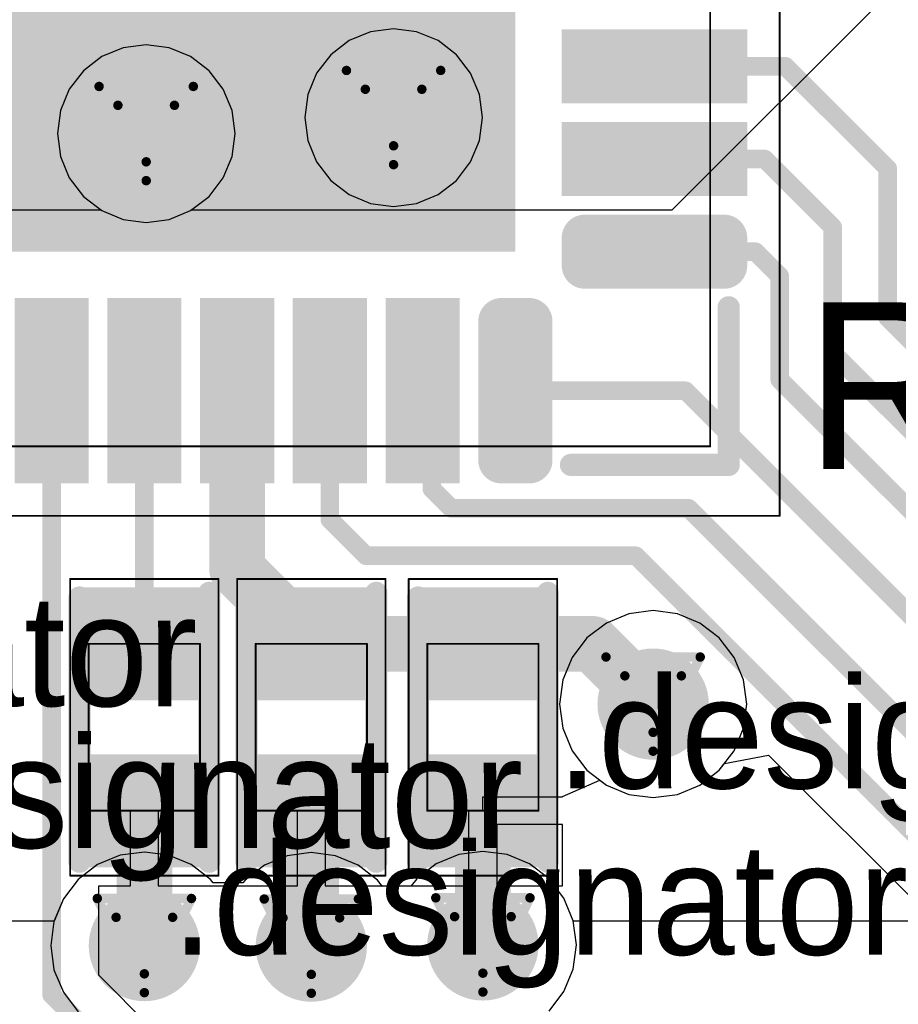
# Model space of a CAD drawing. Header units: millimetres. Extents: x 138 to 555, y 26 to 334.
# Tile 161 of 256: x 192.97 to 197.71, y 157 to 162.31. Entities that reach past the tile are written whole.
import ezdxf

# ---------------------------------------------------------------- set-up
doc = ezdxf.new("R2010")
doc.units = ezdxf.units.MM
for name, color, linetype in [('BottomLayer', 5, 'Continuous'), ('DrillDrawing', 1, 'Continuous'), ('Mechanical20', 56, 'Continuous'), ('Mechanical27', 56, 'Continuous'), ('MidLayer1', 16, 'Continuous'), ('MidLayer2', 76, 'Continuous'), ('MidLayer3', 90, 'Continuous'), ('MidLayer4', 156, 'Continuous'), ('MultiLayer', 9, 'Continuous'), ('TopLayer', 1, 'Continuous'), ('TopOverlay', 2, 'Continuous'), ('TopPaste', 8, 'Continuous'), ('TopSolder', 216, 'Continuous'), ('ViaHoleLayer', 16, 'Continuous')]:
    doc.layers.add(name, color=color, linetype=linetype)

# ---------------------------------------------------------------- blocks, each defined once
blk = doc.blocks.new('C0402_815')
at = {"layer": 'Mechanical20', "const_width": 0.01}
for points in [[(-0.8, 0.4), (0.8, 0.4)], [(-0.8, 0.4), (-0.8, -0.4)], [(0.8, 0.4), (0.8, -0.4)], [(-0.8, -0.4), (0.8, -0.4)]]:
    blk.add_lwpolyline(points, dxfattribs=at)
at = {"layer": 'Mechanical20', "const_width": 0.005}
for points in [[(-0.8025, 0.4, 1), (-0.7975, 0.4, 1)], [(-0.8025, 0.4, 1), (-0.7975, 0.4, 1)], [(0.7975, 0.4, 1), (0.8025, 0.4, 1)], [(0.7975, 0.4, 1), (0.8025, 0.4, 1)], [(-0.8025, -0.4, 1), (-0.7975, -0.4, 1)], [(-0.8025, -0.4, 1), (-0.7975, -0.4, 1)], [(0.7975, -0.4, 1), (0.8025, -0.4, 1)], [(0.7975, -0.4, 1), (0.8025, -0.4, 1)]]:
    blk.add_lwpolyline(points, format="xyb", close=True, dxfattribs=at)
at = {"layer": 'Mechanical27', "const_width": 0.01}
for points in [[(-0.45, 0.3), (0.45, 0.3)], [(-0.45, 0.3), (-0.45, -0.3)], [(0.45, 0.3), (0.45, -0.3)], [(-0.45, -0.3), (0.45, -0.3)]]:
    blk.add_lwpolyline(points, dxfattribs=at)
at = {"layer": 'Mechanical27', "const_width": 0.005}
for points in [[(-0.4525, 0.3, 1), (-0.4475, 0.3, 1)], [(-0.4525, 0.3, 1), (-0.4475, 0.3, 1)], [(0.4475, 0.3, 1), (0.4525, 0.3, 1)], [(0.4475, 0.3, 1), (0.4525, 0.3, 1)], [(-0.4525, -0.3, 1), (-0.4475, -0.3, 1)], [(-0.4525, -0.3, 1), (-0.4475, -0.3, 1)], [(0.4475, -0.3, 1), (0.4525, -0.3, 1)], [(0.4475, -0.3, 1), (0.4525, -0.3, 1)]]:
    blk.add_lwpolyline(points, format="xyb", close=True, dxfattribs=at)
at = {"layer": 'TopLayer'}
for points in [[(-0.195, -0.28), (-0.195, 0.28), (-0.705, -0.28), (-0.705, 0.28)], [(0.705, -0.28), (0.705, 0.28), (0.195, -0.28), (0.195, 0.28)]]:
    blk.add_solid(points, dxfattribs=at)
at = {"layer": 'TopOverlay', "const_width": 0.12}
for points in [[(-0.725, 0.35), (0.7, 0.35)], [(-0.725, -0.35), (0.725, -0.35)]]:
    blk.add_lwpolyline(points, dxfattribs=at)
at = {"layer": 'TopOverlay', "const_width": 0.06}
for points in [[(-0.755, 0.35, 1), (-0.695, 0.35, 1)], [(0.67, 0.35, 1), (0.73, 0.35, 1)], [(-0.755, -0.35, 1), (-0.695, -0.35, 1)], [(0.695, -0.35, 1), (0.755, -0.35, 1)]]:
    blk.add_lwpolyline(points, format="xyb", close=True, dxfattribs=at)
at = {"layer": 'TopPaste'}
for points in [[(-0.195, -0.28), (-0.195, 0.28), (-0.705, -0.28), (-0.705, 0.28)], [(0.705, -0.28), (0.705, 0.28), (0.195, -0.28), (0.195, 0.28)]]:
    blk.add_solid(points, dxfattribs=at)
at = {"layer": 'TopSolder'}
for points in [[(-0.145, -0.33), (-0.145, 0.33), (-0.755, -0.33), (-0.755, 0.33)], [(0.755, -0.33), (0.755, 0.33), (0.145, -0.33), (0.145, 0.33)]]:
    blk.add_solid(points, dxfattribs=at)
blk = doc.blocks.new('C0402_819')
at = {"layer": 'Mechanical20', "const_width": 0.01}
for points in [[(-0.8, 0.4), (0.8, 0.4)], [(-0.8, 0.4), (-0.8, -0.4)], [(0.8, 0.4), (0.8, -0.4)], [(-0.8, -0.4), (0.8, -0.4)]]:
    blk.add_lwpolyline(points, dxfattribs=at)
at = {"layer": 'Mechanical20', "const_width": 0.005}
for points in [[(-0.8025, 0.4, 1), (-0.7975, 0.4, 1)], [(-0.8025, 0.4, 1), (-0.7975, 0.4, 1)], [(0.7975, 0.4, 1), (0.8025, 0.4, 1)], [(0.7975, 0.4, 1), (0.8025, 0.4, 1)], [(-0.8025, -0.4, 1), (-0.7975, -0.4, 1)], [(-0.8025, -0.4, 1), (-0.7975, -0.4, 1)], [(0.7975, -0.4, 1), (0.8025, -0.4, 1)], [(0.7975, -0.4, 1), (0.8025, -0.4, 1)]]:
    blk.add_lwpolyline(points, format="xyb", close=True, dxfattribs=at)
at = {"layer": 'Mechanical27', "const_width": 0.01}
for points in [[(-0.45, 0.3), (0.45, 0.3)], [(-0.45, 0.3), (-0.45, -0.3)], [(0.45, 0.3), (0.45, -0.3)], [(-0.45, -0.3), (0.45, -0.3)]]:
    blk.add_lwpolyline(points, dxfattribs=at)
at = {"layer": 'Mechanical27', "const_width": 0.005}
for points in [[(-0.4525, 0.3, 1), (-0.4475, 0.3, 1)], [(-0.4525, 0.3, 1), (-0.4475, 0.3, 1)], [(0.4475, 0.3, 1), (0.4525, 0.3, 1)], [(0.4475, 0.3, 1), (0.4525, 0.3, 1)], [(-0.4525, -0.3, 1), (-0.4475, -0.3, 1)], [(-0.4525, -0.3, 1), (-0.4475, -0.3, 1)], [(0.4475, -0.3, 1), (0.4525, -0.3, 1)], [(0.4475, -0.3, 1), (0.4525, -0.3, 1)]]:
    blk.add_lwpolyline(points, format="xyb", close=True, dxfattribs=at)
at = {"layer": 'TopLayer'}
for points in [[(-0.195, -0.28), (-0.195, 0.28), (-0.705, -0.28), (-0.705, 0.28)], [(0.705, -0.28), (0.705, 0.28), (0.195, -0.28), (0.195, 0.28)]]:
    blk.add_solid(points, dxfattribs=at)
at = {"layer": 'TopOverlay', "const_width": 0.12}
for points in [[(-0.725, 0.35), (0.7, 0.35)], [(-0.725, -0.35), (0.725, -0.35)]]:
    blk.add_lwpolyline(points, dxfattribs=at)
at = {"layer": 'TopOverlay', "const_width": 0.06}
for points in [[(-0.755, 0.35, 1), (-0.695, 0.35, 1)], [(0.67, 0.35, 1), (0.73, 0.35, 1)], [(-0.755, -0.35, 1), (-0.695, -0.35, 1)], [(0.695, -0.35, 1), (0.755, -0.35, 1)]]:
    blk.add_lwpolyline(points, format="xyb", close=True, dxfattribs=at)
at = {"layer": 'TopPaste'}
for points in [[(-0.195, -0.28), (-0.195, 0.28), (-0.705, -0.28), (-0.705, 0.28)], [(0.705, -0.28), (0.705, 0.28), (0.195, -0.28), (0.195, 0.28)]]:
    blk.add_solid(points, dxfattribs=at)
at = {"layer": 'TopSolder'}
for points in [[(-0.145, -0.33), (-0.145, 0.33), (-0.755, -0.33), (-0.755, 0.33)], [(0.755, -0.33), (0.755, 0.33), (0.145, -0.33), (0.145, 0.33)]]:
    blk.add_solid(points, dxfattribs=at)
blk = doc.blocks.new('C0402_821')
at = {"layer": 'Mechanical20', "const_width": 0.01}
for points in [[(-0.8, 0.4), (0.8, 0.4)], [(-0.8, 0.4), (-0.8, -0.4)], [(0.8, 0.4), (0.8, -0.4)], [(-0.8, -0.4), (0.8, -0.4)]]:
    blk.add_lwpolyline(points, dxfattribs=at)
at = {"layer": 'Mechanical20', "const_width": 0.005}
for points in [[(-0.8025, 0.4, 1), (-0.7975, 0.4, 1)], [(-0.8025, 0.4, 1), (-0.7975, 0.4, 1)], [(0.7975, 0.4, 1), (0.8025, 0.4, 1)], [(0.7975, 0.4, 1), (0.8025, 0.4, 1)], [(-0.8025, -0.4, 1), (-0.7975, -0.4, 1)], [(-0.8025, -0.4, 1), (-0.7975, -0.4, 1)], [(0.7975, -0.4, 1), (0.8025, -0.4, 1)], [(0.7975, -0.4, 1), (0.8025, -0.4, 1)]]:
    blk.add_lwpolyline(points, format="xyb", close=True, dxfattribs=at)
at = {"layer": 'Mechanical27', "const_width": 0.01}
for points in [[(-0.45, 0.3), (0.45, 0.3)], [(-0.45, 0.3), (-0.45, -0.3)], [(0.45, 0.3), (0.45, -0.3)], [(-0.45, -0.3), (0.45, -0.3)]]:
    blk.add_lwpolyline(points, dxfattribs=at)
at = {"layer": 'Mechanical27', "const_width": 0.005}
for points in [[(-0.4525, 0.3, 1), (-0.4475, 0.3, 1)], [(-0.4525, 0.3, 1), (-0.4475, 0.3, 1)], [(0.4475, 0.3, 1), (0.4525, 0.3, 1)], [(0.4475, 0.3, 1), (0.4525, 0.3, 1)], [(-0.4525, -0.3, 1), (-0.4475, -0.3, 1)], [(-0.4525, -0.3, 1), (-0.4475, -0.3, 1)], [(0.4475, -0.3, 1), (0.4525, -0.3, 1)], [(0.4475, -0.3, 1), (0.4525, -0.3, 1)]]:
    blk.add_lwpolyline(points, format="xyb", close=True, dxfattribs=at)
at = {"layer": 'TopLayer'}
for points in [[(-0.195, -0.28), (-0.195, 0.28), (-0.705, -0.28), (-0.705, 0.28)], [(0.705, -0.28), (0.705, 0.28), (0.195, -0.28), (0.195, 0.28)]]:
    blk.add_solid(points, dxfattribs=at)
at = {"layer": 'TopOverlay', "const_width": 0.12}
for points in [[(-0.725, 0.35), (0.7, 0.35)], [(-0.725, -0.35), (0.725, -0.35)]]:
    blk.add_lwpolyline(points, dxfattribs=at)
at = {"layer": 'TopOverlay', "const_width": 0.06}
for points in [[(-0.755, 0.35, 1), (-0.695, 0.35, 1)], [(0.67, 0.35, 1), (0.73, 0.35, 1)], [(-0.755, -0.35, 1), (-0.695, -0.35, 1)], [(0.695, -0.35, 1), (0.755, -0.35, 1)]]:
    blk.add_lwpolyline(points, format="xyb", close=True, dxfattribs=at)
at = {"layer": 'TopPaste'}
for points in [[(-0.195, -0.28), (-0.195, 0.28), (-0.705, -0.28), (-0.705, 0.28)], [(0.705, -0.28), (0.705, 0.28), (0.195, -0.28), (0.195, 0.28)]]:
    blk.add_solid(points, dxfattribs=at)
at = {"layer": 'TopSolder'}
for points in [[(-0.145, -0.33), (-0.145, 0.33), (-0.755, -0.33), (-0.755, 0.33)], [(0.755, -0.33), (0.755, 0.33), (0.145, -0.33), (0.145, 0.33)]]:
    blk.add_solid(points, dxfattribs=at)
blk = doc.blocks.new('ICC_QFN36_EPAD_6X6_P050_937')
at = {"layer": 'Mechanical20', "const_width": 0.01}
for points in [[(3.425, 3.425), (-3.425, 3.425)], [(3.425, -3.425), (3.425, 3.425)]]:
    blk.add_lwpolyline(points, dxfattribs=at)
at = {"layer": 'Mechanical20', "const_width": 0.005}
blk.add_lwpolyline([(3.4225, 3.425, 1), (3.4275, 3.425, 1)], format="xyb", close=True, dxfattribs=at)
blk.add_lwpolyline([(3.4225, 3.425, 1), (3.4275, 3.425, 1)], format="xyb", close=True, dxfattribs=at)
at = {"layer": 'Mechanical27', "const_width": 0.01}
for points in [[(3.05, 3.05), (-3.05, 3.05)], [(3.05, -3.05), (3.05, 3.05)]]:
    blk.add_lwpolyline(points, dxfattribs=at)
at = {"layer": 'Mechanical27', "const_width": 0.005}
blk.add_lwpolyline([(3.0475, 3.05, 1), (3.0525, 3.05, 1)], format="xyb", close=True, dxfattribs=at)
blk.add_lwpolyline([(3.0475, 3.05, 1), (3.0525, 3.05, 1)], format="xyb", close=True, dxfattribs=at)
at = {"layer": 'TopLayer', "const_width": 0.075}
for points in [[(1.8875, 3.125, 1), (1.9625, 3.125, 1)], [(2.0375, 3.125, 1), (2.1125, 3.125, 1)], [(1.8875, 2.375, 1), (1.9625, 2.375, 1)], [(2.0375, 2.375, 1), (2.1125, 2.375, 1)], [(2.3375, 2.075, 1), (2.4125, 2.075, 1)], [(3.0875, 2.075, 1), (3.1625, 2.075, 1)], [(2.3375, 1.925, 1), (2.4125, 1.925, 1)], [(3.0875, 1.925, 1), (3.1625, 1.925, 1)]]:
    blk.add_lwpolyline(points, format="xyb", close=True, dxfattribs=at)
at = {"layer": 'TopLayer'}
for points in [[(1.15, 2.3), (1.15, 3.2), (0.85, 2.3), (0.85, 3.2)], [(1.65, 2.3), (1.65, 3.2), (1.35, 2.3), (1.35, 3.2)], [(2.075, 2.3), (2.075, 3.2), (1.925, 2.3), (1.925, 3.2)], [(2.15, 2.375), (2.15, 3.125), (1.85, 2.375), (1.85, 3.125)], [(2.375, 1.85), (3.125, 1.85), (2.375, 2.15), (3.125, 2.15)], [(2.3, 1.925), (3.2, 1.925), (2.3, 2.075), (3.2, 2.075)], [(-1.95, -1.95), (1.95, -1.95), (-1.95, 1.95), (1.95, 1.95)], [(2.3, 1.35), (3.2, 1.35), (2.3, 1.65), (3.2, 1.65)], [(2.3, 0.85), (3.2, 0.85), (2.3, 1.15), (3.2, 1.15)], [(2.3, 0.35), (3.2, 0.35), (2.3, 0.65), (3.2, 0.65)], [(2.3, -0.15), (3.2, -0.15), (2.3, 0.15), (3.2, 0.15)], [(2.3, -0.65), (3.2, -0.65), (2.3, -0.35), (3.2, -0.35)]]:
    blk.add_solid(points, dxfattribs=at)
at = {"layer": 'TopOverlay', "const_width": 0.12}
for points in [[(3.15, 3.15), (2.3, 3.15)], [(3.15, 2.3), (3.15, 3.15)]]:
    blk.add_lwpolyline(points, dxfattribs=at)
at = {"layer": 'TopOverlay', "const_width": 0.06}
for points in [[(2.27, 3.15, 1), (2.33, 3.15, 1)], [(3.12, 3.15, 1), (3.18, 3.15, 1)], [(3.12, 3.15, 1), (3.18, 3.15, 1)], [(3.12, 2.3, 1), (3.18, 2.3, 1)]]:
    blk.add_lwpolyline(points, format="xyb", close=True, dxfattribs=at)
at = {"layer": 'TopPaste', "const_width": 0.075}
for points in [[(1.8875, 3.125, 1), (1.9625, 3.125, 1)], [(2.0375, 3.125, 1), (2.1125, 3.125, 1)], [(1.8875, 2.375, 1), (1.9625, 2.375, 1)], [(2.0375, 2.375, 1), (2.1125, 2.375, 1)], [(2.3375, 2.075, 1), (2.4125, 2.075, 1)], [(3.0875, 2.075, 1), (3.1625, 2.075, 1)], [(2.3375, 1.925, 1), (2.4125, 1.925, 1)], [(3.0875, 1.925, 1), (3.1625, 1.925, 1)]]:
    blk.add_lwpolyline(points, format="xyb", close=True, dxfattribs=at)
at = {"layer": 'TopPaste'}
for points in [[(1.15, 2.3), (1.15, 3.2), (0.85, 2.3), (0.85, 3.2)], [(1.65, 2.3), (1.65, 3.2), (1.35, 2.3), (1.35, 3.2)], [(2.075, 2.3), (2.075, 3.2), (1.925, 2.3), (1.925, 3.2)], [(2.15, 2.375), (2.15, 3.125), (1.85, 2.375), (1.85, 3.125)], [(2.375, 1.85), (3.125, 1.85), (2.375, 2.15), (3.125, 2.15)], [(2.3, 1.925), (3.2, 1.925), (2.3, 2.075), (3.2, 2.075)], [(-1.95, -1.95), (1.95, -1.95), (-1.95, 1.95), (1.95, 1.95)], [(2.3, 1.35), (3.2, 1.35), (2.3, 1.65), (3.2, 1.65)], [(2.3, 0.85), (3.2, 0.85), (2.3, 1.15), (3.2, 1.15)], [(2.3, 0.35), (3.2, 0.35), (2.3, 0.65), (3.2, 0.65)], [(2.3, -0.15), (3.2, -0.15), (2.3, 0.15), (3.2, 0.15)], [(2.3, -0.65), (3.2, -0.65), (2.3, -0.35), (3.2, -0.35)]]:
    blk.add_solid(points, dxfattribs=at)
at = {"layer": 'TopSolder', "const_width": 0.125}
for points in [[(1.8625, 3.125, 1), (1.9875, 3.125, 1)], [(2.0125, 3.125, 1), (2.1375, 3.125, 1)], [(1.8625, 2.375, 1), (1.9875, 2.375, 1)], [(2.0125, 2.375, 1), (2.1375, 2.375, 1)], [(2.3125, 2.075, 1), (2.4375, 2.075, 1)], [(3.0625, 2.075, 1), (3.1875, 2.075, 1)], [(2.3125, 1.925, 1), (2.4375, 1.925, 1)], [(3.0625, 1.925, 1), (3.1875, 1.925, 1)]]:
    blk.add_lwpolyline(points, format="xyb", close=True, dxfattribs=at)
at = {"layer": 'TopSolder'}
for points in [[(1.2, 2.25), (1.2, 3.25), (0.8, 2.25), (0.8, 3.25)], [(1.7, 2.25), (1.7, 3.25), (1.3, 2.25), (1.3, 3.25)], [(2.075, 2.25), (2.075, 3.25), (1.925, 2.25), (1.925, 3.25)], [(2.2, 2.375), (2.2, 3.125), (1.8, 2.375), (1.8, 3.125)], [(2.375, 1.8), (3.125, 1.8), (2.375, 2.2), (3.125, 2.2)], [(2.25, 1.925), (3.25, 1.925), (2.25, 2.075), (3.25, 2.075)], [(-2, -2), (2, -2), (-2, 2), (2, 2)], [(2.25, 1.3), (3.25, 1.3), (2.25, 1.7), (3.25, 1.7)], [(2.25, 0.8), (3.25, 0.8), (2.25, 1.2), (3.25, 1.2)], [(2.25, 0.3), (3.25, 0.3), (2.25, 0.7), (3.25, 0.7)], [(2.25, -0.2), (3.25, -0.2), (2.25, 0.2), (3.25, 0.2)], [(2.25, -0.7), (3.25, -0.7), (2.25, -0.3), (3.25, -0.3)]]:
    blk.add_solid(points, dxfattribs=at)

msp = doc.modelspace()

# ---------------------------------------------------------------- linework, layer by layer
at = {"layer": 'BottomLayer'}
for p, q in [((196.2576, 159.1044), (196.136, 159.054)), ((196.3881, 159.1216), (196.2576, 159.1044)), ((196.5187, 159.1044), (196.3881, 159.1216)), ((196.6403, 159.054), (196.5187, 159.1044)), ((196.136, 159.054), (196.0315, 158.9739)), ((196.7448, 158.9739), (196.6403, 159.054)), ((196.0315, 158.9739), (195.9514, 158.8694)), ((196.8249, 158.8694), (196.7448, 158.9739)), ((195.9514, 158.8694), (195.901, 158.7478)), ((196.8753, 158.7478), (196.8249, 158.8694)), ((195.901, 158.7478), (195.8838, 158.6173)), ((196.8925, 158.6173), (196.8753, 158.7478)), ((195.8838, 158.6173), (195.901, 158.4867)), ((196.8753, 158.4867), (196.8925, 158.6173)), ((195.901, 158.4867), (195.9514, 158.3651)), ((196.8249, 158.3651), (196.8753, 158.4867)), ((195.9514, 158.3651), (196.0315, 158.2606)), ((196.7448, 158.2606), (196.8249, 158.3651)), ((196.0315, 158.2606), (196.136, 158.1805)), ((196.6403, 158.1805), (196.7448, 158.2606)), ((196.136, 158.1805), (196.2576, 158.1301)), ((196.5187, 158.1301), (196.6403, 158.1805)), ((196.2576, 158.1301), (196.3881, 158.1129)), ((196.3881, 158.1129), (196.5187, 158.1301))]:
    msp.add_line(p, q, dxfattribs=at)
for points, const_width in [([(194.8515, 161.7809, 1), (195.1265, 161.7809, 1)], 0.275), ([(193.5179, 161.6945, 1), (193.7929, 161.6945, 1)], 0.275), ([(196.2381, 158.6173, 1), (196.5381, 158.6173, 1)], 0.3), ([(195.3204, 157.3185, 1), (195.6204, 157.3185, 1)], 0.3), ([(193.4955, 157.3149, 1), (193.7955, 157.3149, 1)], 0.3), ([(194.3955, 157.312, 1), (194.6955, 157.312, 1)], 0.3)]:
    msp.add_lwpolyline(points, format="xyb", close=True, dxfattribs=dict(at, const_width=const_width))
at = {"layer": 'DrillDrawing', "const_width": 0.0508}
for points in [[(194.735, 162.0349), (195.243, 162.0349)], [(194.735, 162.0349), (194.989, 161.5269)], [(194.989, 161.5269), (195.243, 162.0349)], [(193.4014, 161.9485), (193.9094, 161.9485)], [(193.4014, 161.9485), (193.6554, 161.4405)], [(193.6554, 161.4405), (193.9094, 161.9485)], [(194.8366, 161.9333), (195.1414, 161.9333)], [(194.8366, 161.9333), (194.989, 161.6285)], [(194.989, 161.6285), (195.1414, 161.9333)], [(193.503, 161.8469), (193.8078, 161.8469)], [(193.503, 161.8469), (193.6554, 161.5421)], [(193.6554, 161.5421), (193.8078, 161.8469)], [(196.1341, 158.8713), (196.6421, 158.8713)], [(196.1341, 158.8713), (196.3881, 158.3633)], [(196.3881, 158.3633), (196.6421, 158.8713)], [(196.2357, 158.7697), (196.5405, 158.7697)], [(196.2357, 158.7697), (196.3881, 158.4649)], [(196.3881, 158.4649), (196.5405, 158.7697)], [(193.3915, 157.5689), (193.8995, 157.5689)], [(193.3915, 157.5689), (193.6455, 157.0609)], [(193.6455, 157.0609), (193.8995, 157.5689)], [(194.2915, 157.566), (194.7995, 157.566)], [(194.2915, 157.566), (194.5455, 157.058)], [(194.5455, 157.058), (194.7995, 157.566)], [(195.2164, 157.5725), (195.7244, 157.5725)], [(195.2164, 157.5725), (195.4704, 157.0645)], [(195.4704, 157.0645), (195.7244, 157.5725)], [(193.4931, 157.4673), (193.7979, 157.4673)], [(193.4931, 157.4673), (193.6455, 157.1625)], [(193.6455, 157.1625), (193.7979, 157.4673)], [(194.3931, 157.4644), (194.6979, 157.4644)], [(194.3931, 157.4644), (194.5455, 157.1596)], [(194.5455, 157.1596), (194.6979, 157.4644)], [(195.318, 157.4709), (195.6228, 157.4709)], [(195.318, 157.4709), (195.4704, 157.1661)], [(195.4704, 157.1661), (195.6228, 157.4709)]]:
    msp.add_lwpolyline(points, dxfattribs=at)
at = {"layer": 'DrillDrawing', "const_width": 0.0254}
for points in [[(194.7223, 162.0349, 1), (194.7477, 162.0349, 1)], [(194.7223, 162.0349, 1), (194.7477, 162.0349, 1)], [(195.2303, 162.0349, 1), (195.2557, 162.0349, 1)], [(195.2303, 162.0349, 1), (195.2557, 162.0349, 1)], [(193.3887, 161.9485, 1), (193.4141, 161.9485, 1)], [(193.3887, 161.9485, 1), (193.4141, 161.9485, 1)], [(193.8967, 161.9485, 1), (193.9221, 161.9485, 1)], [(193.8967, 161.9485, 1), (193.9221, 161.9485, 1)], [(194.8239, 161.9333, 1), (194.8493, 161.9333, 1)], [(194.8239, 161.9333, 1), (194.8493, 161.9333, 1)], [(195.1287, 161.9333, 1), (195.1541, 161.9333, 1)], [(195.1287, 161.9333, 1), (195.1541, 161.9333, 1)], [(193.4903, 161.8469, 1), (193.5157, 161.8469, 1)], [(193.4903, 161.8469, 1), (193.5157, 161.8469, 1)], [(193.7951, 161.8469, 1), (193.8205, 161.8469, 1)], [(193.7951, 161.8469, 1), (193.8205, 161.8469, 1)], [(194.9763, 161.6285, 1), (195.0017, 161.6285, 1)], [(194.9763, 161.6285, 1), (195.0017, 161.6285, 1)], [(193.6427, 161.5421, 1), (193.6681, 161.5421, 1)], [(193.6427, 161.5421, 1), (193.6681, 161.5421, 1)], [(194.9763, 161.5269, 1), (195.0017, 161.5269, 1)], [(194.9763, 161.5269, 1), (195.0017, 161.5269, 1)], [(193.6427, 161.4405, 1), (193.6681, 161.4405, 1)], [(193.6427, 161.4405, 1), (193.6681, 161.4405, 1)], [(196.1214, 158.8713, 1), (196.1468, 158.8713, 1)], [(196.1214, 158.8713, 1), (196.1468, 158.8713, 1)], [(196.6294, 158.8713, 1), (196.6548, 158.8713, 1)], [(196.6294, 158.8713, 1), (196.6548, 158.8713, 1)], [(196.223, 158.7697, 1), (196.2484, 158.7697, 1)], [(196.223, 158.7697, 1), (196.2484, 158.7697, 1)], [(196.5278, 158.7697, 1), (196.5532, 158.7697, 1)], [(196.5278, 158.7697, 1), (196.5532, 158.7697, 1)], [(196.3754, 158.4649, 1), (196.4008, 158.4649, 1)], [(196.3754, 158.4649, 1), (196.4008, 158.4649, 1)], [(196.3754, 158.3633, 1), (196.4008, 158.3633, 1)], [(196.3754, 158.3633, 1), (196.4008, 158.3633, 1)], [(193.3788, 157.5689, 1), (193.4042, 157.5689, 1)], [(193.3788, 157.5689, 1), (193.4042, 157.5689, 1)], [(193.8868, 157.5689, 1), (193.9122, 157.5689, 1)], [(193.8868, 157.5689, 1), (193.9122, 157.5689, 1)], [(194.2788, 157.566, 1), (194.3042, 157.566, 1)], [(194.2788, 157.566, 1), (194.3042, 157.566, 1)], [(194.7868, 157.566, 1), (194.8122, 157.566, 1)], [(194.7868, 157.566, 1), (194.8122, 157.566, 1)], [(195.2037, 157.5725, 1), (195.2291, 157.5725, 1)], [(195.2037, 157.5725, 1), (195.2291, 157.5725, 1)], [(195.7117, 157.5725, 1), (195.7371, 157.5725, 1)], [(195.7117, 157.5725, 1), (195.7371, 157.5725, 1)], [(193.4804, 157.4673, 1), (193.5058, 157.4673, 1)], [(193.4804, 157.4673, 1), (193.5058, 157.4673, 1)], [(193.7852, 157.4673, 1), (193.8106, 157.4673, 1)], [(193.7852, 157.4673, 1), (193.8106, 157.4673, 1)], [(194.3804, 157.4644, 1), (194.4058, 157.4644, 1)], [(194.3804, 157.4644, 1), (194.4058, 157.4644, 1)], [(194.6852, 157.4644, 1), (194.7106, 157.4644, 1)], [(194.6852, 157.4644, 1), (194.7106, 157.4644, 1)], [(195.3053, 157.4709, 1), (195.3307, 157.4709, 1)], [(195.3053, 157.4709, 1), (195.3307, 157.4709, 1)], [(195.6101, 157.4709, 1), (195.6355, 157.4709, 1)], [(195.6101, 157.4709, 1), (195.6355, 157.4709, 1)], [(195.4577, 157.1661, 1), (195.4831, 157.1661, 1)], [(195.4577, 157.1661, 1), (195.4831, 157.1661, 1)], [(193.6328, 157.1625, 1), (193.6582, 157.1625, 1)], [(193.6328, 157.1625, 1), (193.6582, 157.1625, 1)], [(194.5328, 157.1596, 1), (194.5582, 157.1596, 1)], [(194.5328, 157.1596, 1), (194.5582, 157.1596, 1)], [(193.6328, 157.0609, 1), (193.6582, 157.0609, 1)], [(193.6328, 157.0609, 1), (193.6582, 157.0609, 1)], [(195.4577, 157.0645, 1), (195.4831, 157.0645, 1)], [(195.4577, 157.0645, 1), (195.4831, 157.0645, 1)], [(194.5328, 157.058, 1), (194.5582, 157.058, 1)], [(194.5328, 157.058, 1), (194.5582, 157.058, 1)]]:
    msp.add_lwpolyline(points, format="xyb", close=True, dxfattribs=at)
at = {"layer": 'MidLayer1'}
for p, q in [((196.4902, 161.2823), (199.4968, 164.289)), ((192.6012, 161.2823), (193.4122, 161.2823)), ((193.4122, 161.2823), (193.4158, 161.2796)), ((193.8949, 161.2796), (193.8985, 161.2823)), ((193.8985, 161.2823), (196.4902, 161.2823)), ((193.4158, 161.2796), (193.5314, 161.2317)), ((193.5314, 161.2317), (193.6554, 161.2154)), ((193.6554, 161.2154), (193.7794, 161.2317)), ((193.7794, 161.2317), (193.8949, 161.2796)), ((196.2576, 159.1044), (196.136, 159.054)), ((196.3881, 159.1216), (196.2576, 159.1044)), ((196.5187, 159.1044), (196.3881, 159.1216)), ((196.6403, 159.054), (196.5187, 159.1044)), ((196.136, 159.054), (196.0315, 158.9739)), ((196.7448, 158.9739), (196.6403, 159.054)), ((196.0315, 158.9739), (195.9514, 158.8694)), ((196.8249, 158.8694), (196.7448, 158.9739)), ((195.9514, 158.8694), (195.901, 158.7478)), ((196.8753, 158.7478), (196.8249, 158.8694)), ((195.901, 158.7478), (195.8838, 158.6173)), ((196.8925, 158.6173), (196.8753, 158.7478)), ((195.8838, 158.6173), (195.901, 158.4867)), ((196.8753, 158.4867), (196.8925, 158.6173)), ((195.901, 158.4867), (195.9514, 158.3651)), ((196.8249, 158.3651), (196.8753, 158.4867)), ((195.9514, 158.3651), (196.0315, 158.2606)), ((196.7448, 158.2606), (196.8249, 158.3651)), ((196.0315, 158.2606), (196.136, 158.1805)), ((196.6403, 158.1805), (196.7448, 158.2606)), ((196.136, 158.1805), (196.2576, 158.1301)), ((196.5187, 158.1301), (196.6403, 158.1805)), ((196.2576, 158.1301), (196.3881, 158.1129)), ((196.3881, 158.1129), (196.5187, 158.1301)), ((193.5149, 157.8021), (193.3933, 157.7517)), ((193.6455, 157.8192), (193.5149, 157.8021)), ((193.776, 157.8021), (193.6455, 157.8192)), ((193.8976, 157.7517), (193.776, 157.8021)), ((194.415, 157.7991), (194.2933, 157.7487)), ((194.5455, 157.8163), (194.415, 157.7991)), ((194.676, 157.7991), (194.5455, 157.8163)), ((194.7976, 157.7487), (194.676, 157.7991)), ((195.3399, 157.8057), (195.2183, 157.7553)), ((195.4704, 157.8229), (195.3399, 157.8057)), ((195.601, 157.8057), (195.4704, 157.8229)), ((195.7226, 157.7553), (195.601, 157.8057)), ((193.3933, 157.7517), (193.2889, 157.6715)), ((194.0021, 157.6715), (193.8976, 157.7517)), ((194.2933, 157.7487), (194.1889, 157.6686)), ((194.9021, 157.6686), (194.7976, 157.7487)), ((195.2183, 157.7553), (195.1138, 157.6751)), ((195.827, 157.6751), (195.7226, 157.7553)), ((193.2889, 157.6715), (193.2087, 157.5671)), ((194.0166, 157.6526), (194.0021, 157.6715)), ((195.1138, 157.6751), (195.0843, 157.6366)), ((195.9072, 157.5707), (195.827, 157.6751)), ((194.1766, 157.6526), (194.0166, 157.6526)), ((194.1889, 157.6686), (194.1766, 157.6526)), ((194.929, 157.6334), (194.9021, 157.6686)), ((195.0843, 157.6366), (194.929, 157.6334)), ((193.2087, 157.5671), (193.1585, 157.446)), ((195.9576, 157.4491), (195.9072, 157.5707)), ((193.1585, 157.446), (188.722, 157.446)), ((195.958, 157.446), (195.9576, 157.4491)), ((198.4816, 157.446), (195.958, 157.446))]:
    msp.add_line(p, q, dxfattribs=at)
for points, const_width in [([(194.8515, 161.7809, 1), (195.1265, 161.7809, 1)], 0.275), ([(193.5179, 161.6945, 1), (193.7929, 161.6945, 1)], 0.275), ([(196.2381, 158.6173, 1), (196.5381, 158.6173, 1)], 0.3), ([(195.3204, 157.3185, 1), (195.6204, 157.3185, 1)], 0.3), ([(193.4955, 157.3149, 1), (193.7955, 157.3149, 1)], 0.3), ([(194.3955, 157.312, 1), (194.6955, 157.312, 1)], 0.3)]:
    msp.add_lwpolyline(points, format="xyb", close=True, dxfattribs=dict(at, const_width=const_width))
at = {"layer": 'MidLayer2'}
for p, q in [((196.2576, 159.1044), (196.136, 159.054)), ((196.3881, 159.1216), (196.2576, 159.1044)), ((196.5187, 159.1044), (196.3881, 159.1216)), ((196.6403, 159.054), (196.5187, 159.1044)), ((196.136, 159.054), (196.0315, 158.9739)), ((196.7448, 158.9739), (196.6403, 159.054)), ((196.0315, 158.9739), (195.9514, 158.8694)), ((196.8249, 158.8694), (196.7448, 158.9739)), ((195.9514, 158.8694), (195.901, 158.7478)), ((196.8753, 158.7478), (196.8249, 158.8694)), ((195.901, 158.7478), (195.8838, 158.6173)), ((196.8925, 158.6173), (196.8753, 158.7478)), ((195.8838, 158.6173), (195.901, 158.4867)), ((196.8753, 158.4867), (196.8925, 158.6173)), ((195.901, 158.4867), (195.9514, 158.3651)), ((196.8249, 158.3651), (196.8753, 158.4867)), ((195.9514, 158.3651), (196.0315, 158.2606)), ((196.7448, 158.2606), (196.8249, 158.3651)), ((196.0315, 158.2606), (196.136, 158.1805)), ((196.6403, 158.1805), (196.7448, 158.2606)), ((196.136, 158.1805), (196.2576, 158.1301)), ((196.5187, 158.1301), (196.6403, 158.1805)), ((196.2576, 158.1301), (196.3881, 158.1129)), ((196.3881, 158.1129), (196.5187, 158.1301))]:
    msp.add_line(p, q, dxfattribs=at)
for points, const_width in [([(194.8515, 161.7809, 1), (195.1265, 161.7809, 1)], 0.275), ([(193.5179, 161.6945, 1), (193.7929, 161.6945, 1)], 0.275), ([(196.2381, 158.6173, 1), (196.5381, 158.6173, 1)], 0.3), ([(195.3204, 157.3185, 1), (195.6204, 157.3185, 1)], 0.3), ([(193.4955, 157.3149, 1), (193.7955, 157.3149, 1)], 0.3), ([(194.3955, 157.312, 1), (194.6955, 157.312, 1)], 0.3)]:
    msp.add_lwpolyline(points, format="xyb", close=True, dxfattribs=dict(at, const_width=const_width))
at = {"layer": 'MidLayer3'}
for p, q in [((196.2576, 159.1044), (196.136, 159.054)), ((196.3881, 159.1216), (196.2576, 159.1044)), ((196.5187, 159.1044), (196.3881, 159.1216)), ((196.6403, 159.054), (196.5187, 159.1044)), ((196.136, 159.054), (196.0315, 158.9739)), ((196.7448, 158.9739), (196.6403, 159.054)), ((196.0315, 158.9739), (195.9514, 158.8694)), ((196.8249, 158.8694), (196.7448, 158.9739)), ((195.9514, 158.8694), (195.901, 158.7478)), ((196.8753, 158.7478), (196.8249, 158.8694)), ((195.901, 158.7478), (195.8838, 158.6173)), ((196.8925, 158.6173), (196.8753, 158.7478)), ((195.8838, 158.6173), (195.901, 158.4867)), ((196.8753, 158.4867), (196.8925, 158.6173)), ((195.901, 158.4867), (195.9514, 158.3651)), ((196.8249, 158.3651), (196.8753, 158.4867)), ((195.9514, 158.3651), (196.0315, 158.2606)), ((196.7448, 158.2606), (196.8249, 158.3651)), ((196.0315, 158.2606), (196.136, 158.1805)), ((196.6403, 158.1805), (196.7448, 158.2606)), ((196.136, 158.1805), (196.2576, 158.1301)), ((196.5187, 158.1301), (196.6403, 158.1805)), ((196.2576, 158.1301), (196.3881, 158.1129)), ((196.3881, 158.1129), (196.5187, 158.1301))]:
    msp.add_line(p, q, dxfattribs=at)
for points, const_width in [([(194.8515, 161.7809, 1), (195.1265, 161.7809, 1)], 0.275), ([(193.5179, 161.6945, 1), (193.7929, 161.6945, 1)], 0.275), ([(196.2381, 158.6173, 1), (196.5381, 158.6173, 1)], 0.3), ([(195.3204, 157.3185, 1), (195.6204, 157.3185, 1)], 0.3), ([(193.4955, 157.3149, 1), (193.7955, 157.3149, 1)], 0.3), ([(194.3955, 157.312, 1), (194.6955, 157.312, 1)], 0.3)]:
    msp.add_lwpolyline(points, format="xyb", close=True, dxfattribs=dict(at, const_width=const_width))
at = {"layer": 'MidLayer4'}
for p, q in [((194.865, 162.2436), (194.7495, 162.1958)), ((194.989, 162.26), (194.865, 162.2436)), ((195.113, 162.2436), (194.989, 162.26)), ((195.2286, 162.1958), (195.113, 162.2436)), ((194.7495, 162.1958), (194.6502, 162.1196)), ((195.3278, 162.1196), (195.2286, 162.1958)), ((193.5314, 162.1572), (193.4158, 162.1094)), ((193.6554, 162.1736), (193.5314, 162.1572)), ((193.7794, 162.1572), (193.6554, 162.1736)), ((193.8949, 162.1094), (193.7794, 162.1572)), ((193.4158, 162.1094), (193.3166, 162.0332)), ((193.9941, 162.0332), (193.8949, 162.1094)), ((194.6502, 162.1196), (194.5741, 162.0204)), ((195.4039, 162.0204), (195.3278, 162.1196)), ((193.3166, 162.0332), (193.2405, 161.934)), ((194.0703, 161.934), (193.9941, 162.0332)), ((194.5741, 162.0204), (194.5262, 161.9049)), ((195.4518, 161.9049), (195.4039, 162.0204)), ((193.2405, 161.934), (193.1926, 161.8185)), ((194.1181, 161.8185), (194.0703, 161.934)), ((194.5262, 161.9049), (194.5099, 161.7809)), ((195.4681, 161.7809), (195.4518, 161.9049)), ((193.1926, 161.8185), (193.1763, 161.6945)), ((194.1345, 161.6945), (194.1181, 161.8185)), ((194.5099, 161.7809), (194.5262, 161.6569)), ((195.4518, 161.6569), (195.4681, 161.7809)), ((193.1763, 161.6945), (193.1926, 161.5705)), ((194.1181, 161.5705), (194.1345, 161.6945)), ((194.5262, 161.6569), (194.5741, 161.5413)), ((195.4039, 161.5413), (195.4518, 161.6569)), ((193.1926, 161.5705), (193.2405, 161.4549)), ((194.0703, 161.4549), (194.1181, 161.5705)), ((194.5741, 161.5413), (194.6502, 161.4421)), ((195.3278, 161.4421), (195.4039, 161.5413)), ((193.2405, 161.4549), (193.3166, 161.3557)), ((193.9941, 161.3557), (194.0703, 161.4549)), ((194.6502, 161.4421), (194.7495, 161.366)), ((195.2286, 161.366), (195.3278, 161.4421)), ((193.3166, 161.3557), (193.4158, 161.2796)), ((193.8949, 161.2796), (193.9941, 161.3557)), ((194.7495, 161.366), (194.865, 161.3181)), ((195.113, 161.3181), (195.2286, 161.366)), ((194.865, 161.3181), (194.989, 161.3018)), ((194.989, 161.3018), (195.113, 161.3181)), ((193.4158, 161.2796), (193.5314, 161.2317)), ((193.5314, 161.2317), (193.6554, 161.2154)), ((193.6554, 161.2154), (193.7794, 161.2317)), ((193.7794, 161.2317), (193.8949, 161.2796)), ((193.5149, 157.8021), (193.3933, 157.7517)), ((193.6455, 157.8192), (193.5149, 157.8021)), ((193.776, 157.8021), (193.6455, 157.8192)), ((193.8976, 157.7517), (193.776, 157.8021)), ((194.415, 157.7991), (194.2933, 157.7487)), ((194.5455, 157.8163), (194.415, 157.7991)), ((194.676, 157.7991), (194.5455, 157.8163)), ((194.7976, 157.7487), (194.676, 157.7991)), ((195.3399, 157.8057), (195.2183, 157.7553)), ((195.4704, 157.8229), (195.3399, 157.8057)), ((195.601, 157.8057), (195.4704, 157.8229)), ((195.7226, 157.7553), (195.601, 157.8057)), ((193.3933, 157.7517), (193.2889, 157.6715)), ((194.0021, 157.6715), (193.8976, 157.7517)), ((194.2933, 157.7487), (194.1889, 157.6686)), ((194.9021, 157.6686), (194.7976, 157.7487)), ((195.2183, 157.7553), (195.1138, 157.6751)), ((195.827, 157.6751), (195.7226, 157.7553)), ((193.2889, 157.6715), (193.2087, 157.5671)), ((194.0166, 157.6526), (194.0021, 157.6715)), ((195.1138, 157.6751), (195.0843, 157.6366)), ((195.9072, 157.5707), (195.827, 157.6751)), ((194.1766, 157.6526), (194.0166, 157.6526)), ((194.1889, 157.6686), (194.1766, 157.6526)), ((194.929, 157.6334), (194.9021, 157.6686)), ((195.0843, 157.6366), (194.929, 157.6334)), ((193.2087, 157.5671), (193.1583, 157.4455)), ((195.9576, 157.4491), (195.9072, 157.5707)), ((193.1583, 157.4455), (193.1411, 157.3149)), ((195.9748, 157.3185), (195.9576, 157.4491)), ((193.1411, 157.3149), (193.1583, 157.1844)), ((195.9576, 157.188), (195.9748, 157.3185)), ((193.1583, 157.1844), (193.2087, 157.0628)), ((195.9072, 157.0664), (195.9576, 157.188)), ((193.2087, 157.0628), (193.2889, 156.9583)), ((195.827, 156.9619), (195.9072, 157.0664))]:
    msp.add_line(p, q, dxfattribs=at)
for points, const_width in [([(194.8515, 161.7809, 1), (195.1265, 161.7809, 1)], 0.275), ([(193.5179, 161.6945, 1), (193.7929, 161.6945, 1)], 0.275), ([(196.2381, 158.6173, 1), (196.5381, 158.6173, 1)], 0.3), ([(195.3204, 157.3185, 1), (195.6204, 157.3185, 1)], 0.3), ([(193.4955, 157.3149, 1), (193.7955, 157.3149, 1)], 0.3), ([(194.3955, 157.312, 1), (194.6955, 157.312, 1)], 0.3)]:
    msp.add_lwpolyline(points, format="xyb", close=True, dxfattribs=dict(at, const_width=const_width))
at = {"layer": 'MultiLayer'}
for points, const_width in [([(194.8515, 161.7809, 1), (195.1265, 161.7809, 1)], 0.275), ([(193.5179, 161.6945, 1), (193.7929, 161.6945, 1)], 0.275), ([(196.2381, 158.6173, 1), (196.5381, 158.6173, 1)], 0.3), ([(195.3204, 157.3185, 1), (195.6204, 157.3185, 1)], 0.3), ([(193.4955, 157.3149, 1), (193.7955, 157.3149, 1)], 0.3), ([(194.3955, 157.312, 1), (194.6955, 157.312, 1)], 0.3)]:
    msp.add_lwpolyline(points, format="xyb", close=True, dxfattribs=dict(at, const_width=const_width))
at = {"layer": 'TopLayer'}
for p, q in [((196.7725, 158.2969), (197.0101, 158.3422)), ((197.0101, 158.3422), (200.4892, 154.863)), ((196.6403, 158.1805), (196.7448, 158.2606)), ((196.7448, 158.2606), (196.7725, 158.2969)), ((195.9005, 158.1181), (196.1005, 158.2078)), ((196.1005, 158.2078), (196.136, 158.1805)), ((196.136, 158.1805), (196.2576, 158.1301)), ((196.5187, 158.1301), (196.6403, 158.1805)), ((195.4705, 158.0422), (195.4705, 158.1172)), ((195.4705, 158.1172), (195.9005, 158.1172)), ((195.9005, 158.1172), (195.9005, 158.1181)), ((196.2576, 158.1301), (196.3881, 158.1129)), ((196.3881, 158.1129), (196.5187, 158.1301)), ((193.5705, 157.6372), (193.5705, 158.0422)), ((193.5705, 158.0422), (193.7205, 158.0422)), ((193.7205, 158.0422), (193.7205, 157.6372)), ((194.4705, 157.6372), (194.4705, 158.0422)), ((194.4705, 158.0422), (194.6205, 158.0422)), ((194.6205, 158.0422), (194.6205, 157.6372)), ((195.3955, 157.6372), (195.3955, 158.0422)), ((195.3955, 158.0422), (195.4705, 158.0422)), ((195.9005, 157.9672), (195.5455, 157.9672)), ((195.5455, 157.9672), (195.5455, 157.6372)), ((195.9005, 157.6372), (195.9005, 157.9672)), ((193.4004, 157.1548), (193.4004, 157.6372)), ((193.4004, 157.6372), (193.5705, 157.6372)), ((193.7205, 157.6372), (194.0755, 157.6372)), ((194.0755, 157.6372), (194.2755, 157.6372)), ((194.2755, 157.6372), (194.4705, 157.6372)), ((194.6205, 157.6372), (194.8405, 157.6372)), ((194.8405, 157.6372), (194.9755, 157.6372)), ((194.9755, 157.6372), (195.1755, 157.6372)), ((195.1755, 157.6372), (195.3955, 157.6372)), ((195.5455, 157.6372), (195.9005, 157.6372)), ((195.877, 154.6783), (193.4004, 157.1548))]:
    msp.add_line(p, q, dxfattribs=at)
for points, const_width in [([(196.3955, 162.0574), (197.1011, 162.0574)], 0.1), ([(197.1011, 162.0574), (197.6527, 161.5058)], 0.1), ([(196.3955, 161.5574), (196.9888, 161.5574)], 0.1), ([(196.9888, 161.5574), (197.3565, 161.1896)], 0.1), ([(197.6527, 160.7009), (197.6527, 161.5058)], 0.1), ([(197.3565, 160.5128), (197.3565, 161.1896)], 0.1), ([(196.3955, 161.0574), (196.9397, 161.0574)], 0.1), ([(196.9397, 161.0574), (197.0704, 160.9266)], 0.1), ([(197.0704, 160.3674), (197.0704, 160.9266)], 0.1), ([(197.6527, 160.7009), (198.6258, 159.7278)], 0.1), ([(197.3565, 160.5128), (198.5836, 159.2857)], 0.1), ([(194.1455, 159.3422), (194.1455, 160.3074)], 0.3), ([(197.0704, 160.3674), (200.0864, 157.3515)], 0.1), ([(193.1455, 157.0493), (193.1455, 160.3074)], 0.1), ([(193.6455, 158.9422), (193.6455, 160.3074)], 0.1), ([(194.6455, 159.6122), (194.6455, 160.3074)], 0.1), ([(195.1455, 160.3074), (195.1953, 160.2576)], 0.1), ([(195.6455, 160.3074), (196.5633, 160.3074)], 0.1), ([(196.5633, 160.3074), (200.6272, 156.2435)], 0.1), ([(195.1953, 159.7779), (195.1953, 160.2576)], 0.1), ([(195.1953, 159.7779), (195.3, 159.6732)], 0.1), ([(195.3, 159.6732), (196.58, 159.6732)], 0.1), ([(196.58, 159.6732), (200.6225, 155.6307)], 0.1), ([(194.6455, 159.6122), (194.84, 159.4176)], 0.1), ([(194.1455, 159.3422), (194.5455, 158.9422)], 0.3), ([(194.84, 159.4176), (196.2951, 159.4176)], 0.1), ([(196.2951, 159.4176), (200.9218, 154.791)], 0.1), ([(194.5455, 158.9422), (196.0632, 158.9422)], 0.3), ([(196.0632, 158.9422), (196.3881, 158.6173)], 0.3), ([(193.6455, 157.3149), (193.6455, 158.0422)], 0.3), ([(194.5455, 157.312), (194.5455, 158.0422)], 0.3), ([(195.4704, 157.3185), (195.4704, 158.0422)], 0.3), ([(193.1455, 157.0493), (195.7714, 154.4234)], 0.1)]:
    msp.add_lwpolyline(points, dxfattribs=dict(at, const_width=const_width))
for points, const_width in [([(196.3705, 162.0574, 1), (196.4205, 162.0574, 1)], 0.05), ([(197.0761, 162.0574, 1), (197.1261, 162.0574, 1)], 0.05), ([(197.0761, 162.0574, 1), (197.1261, 162.0574, 1)], 0.05), ([(194.8515, 161.7809, 1), (195.1265, 161.7809, 1)], 0.275), ([(193.5179, 161.6945, 1), (193.7929, 161.6945, 1)], 0.275), ([(196.3705, 161.5574, 1), (196.4205, 161.5574, 1)], 0.05), ([(196.9638, 161.5574, 1), (197.0138, 161.5574, 1)], 0.05), ([(196.9638, 161.5574, 1), (197.0138, 161.5574, 1)], 0.05), ([(197.6277, 161.5058, 1), (197.6777, 161.5058, 1)], 0.05), ([(197.6277, 161.5058, 1), (197.6777, 161.5058, 1)], 0.05), ([(197.3315, 161.1896, 1), (197.3815, 161.1896, 1)], 0.05), ([(197.3315, 161.1896, 1), (197.3815, 161.1896, 1)], 0.05), ([(196.3705, 161.0574, 1), (196.4205, 161.0574, 1)], 0.05), ([(196.9147, 161.0574, 1), (196.9647, 161.0574, 1)], 0.05), ([(196.9147, 161.0574, 1), (196.9647, 161.0574, 1)], 0.05), ([(197.0454, 160.9266, 1), (197.0954, 160.9266, 1)], 0.05), ([(197.0454, 160.9266, 1), (197.0954, 160.9266, 1)], 0.05), ([(197.6277, 160.7009, 1), (197.6777, 160.7009, 1)], 0.05), ([(197.6277, 160.7009, 1), (197.6777, 160.7009, 1)], 0.05), ([(197.3315, 160.5128, 1), (197.3815, 160.5128, 1)], 0.05), ([(197.3315, 160.5128, 1), (197.3815, 160.5128, 1)], 0.05), ([(194.0705, 160.3074, 1), (194.2205, 160.3074, 1)], 0.15), ([(197.0454, 160.3674, 1), (197.0954, 160.3674, 1)], 0.05), ([(197.0454, 160.3674, 1), (197.0954, 160.3674, 1)], 0.05), ([(193.1205, 160.3074, 1), (193.1705, 160.3074, 1)], 0.05), ([(193.6205, 160.3074, 1), (193.6705, 160.3074, 1)], 0.05), ([(194.6205, 160.3074, 1), (194.6705, 160.3074, 1)], 0.05), ([(195.1205, 160.3074, 1), (195.1705, 160.3074, 1)], 0.05), ([(195.6205, 160.3074, 1), (195.6704, 160.3074, 1)], 0.05), ([(196.5383, 160.3074, 1), (196.5883, 160.3074, 1)], 0.05), ([(196.5383, 160.3074, 1), (196.5883, 160.3074, 1)], 0.05), ([(195.1703, 160.2576, 1), (195.2203, 160.2576, 1)], 0.05), ([(195.1703, 160.2576, 1), (195.2203, 160.2576, 1)], 0.05), ([(195.1703, 159.7779, 1), (195.2203, 159.7779, 1)], 0.05), ([(195.1703, 159.7779, 1), (195.2203, 159.7779, 1)], 0.05), ([(195.275, 159.6732, 1), (195.325, 159.6732, 1)], 0.05), ([(195.275, 159.6732, 1), (195.325, 159.6732, 1)], 0.05), ([(196.555, 159.6732, 1), (196.605, 159.6732, 1)], 0.05), ([(196.555, 159.6732, 1), (196.605, 159.6732, 1)], 0.05), ([(194.6205, 159.6122, 1), (194.6705, 159.6122, 1)], 0.05), ([(194.6205, 159.6122, 1), (194.6705, 159.6122, 1)], 0.05), ([(194.0705, 159.3422, 1), (194.2205, 159.3422, 1)], 0.15), ([(194.0705, 159.3422, 1), (194.2205, 159.3422, 1)], 0.15), ([(194.815, 159.4176, 1), (194.865, 159.4176, 1)], 0.05), ([(194.815, 159.4176, 1), (194.865, 159.4176, 1)], 0.05), ([(196.2701, 159.4176, 1), (196.3201, 159.4176, 1)], 0.05), ([(196.2701, 159.4176, 1), (196.3201, 159.4176, 1)], 0.05), ([(194.4705, 158.9422, 1), (194.6205, 158.9422, 1)], 0.15), ([(194.4705, 158.9422, 1), (194.6205, 158.9422, 1)], 0.15), ([(195.9882, 158.9422, 1), (196.1382, 158.9422, 1)], 0.15), ([(195.9882, 158.9422, 1), (196.1382, 158.9422, 1)], 0.15), ([(193.6205, 158.9422, 1), (193.6705, 158.9422, 1)], 0.05), ([(196.2381, 158.6173, 1), (196.5381, 158.6173, 1)], 0.3), ([(196.3131, 158.6173, 1), (196.4631, 158.6173, 1)], 0.15), ([(193.5705, 158.0422, 1), (193.7205, 158.0422, 1)], 0.15), ([(194.4705, 158.0422, 1), (194.6205, 158.0422, 1)], 0.15), ([(195.3954, 158.0422, 1), (195.5454, 158.0422, 1)], 0.15), ([(195.3204, 157.3185, 1), (195.6204, 157.3185, 1)], 0.3), ([(193.4955, 157.3149, 1), (193.7955, 157.3149, 1)], 0.3), ([(194.3955, 157.312, 1), (194.6955, 157.312, 1)], 0.3), ([(193.5705, 157.3149, 1), (193.7205, 157.3149, 1)], 0.15), ([(194.4705, 157.312, 1), (194.6205, 157.312, 1)], 0.15), ([(195.3954, 157.3185, 1), (195.5454, 157.3185, 1)], 0.15), ([(193.1205, 157.0493, 1), (193.1705, 157.0493, 1)], 0.05), ([(193.1205, 157.0493, 1), (193.1705, 157.0493, 1)], 0.05)]:
    msp.add_lwpolyline(points, format="xyb", close=True, dxfattribs=dict(at, const_width=const_width))
at = {"layer": 'ViaHoleLayer', "const_width": 0.15}
for points in [[(194.914, 161.7809, 1), (195.064, 161.7809, 1)], [(193.5804, 161.6945, 1), (193.7304, 161.6945, 1)], [(196.3131, 158.6173, 1), (196.4631, 158.6173, 1)], [(193.5705, 157.3149, 1), (193.7205, 157.3149, 1)], [(194.4705, 157.312, 1), (194.6205, 157.312, 1)], [(195.3954, 157.3185, 1), (195.5454, 157.3185, 1)]]:
    msp.add_lwpolyline(points, format="xyb", close=True, dxfattribs=at)

# ---------------------------------------------------------------- block references
for name, p, rotation in [('ICC_QFN36_EPAD_6X6_P050_937', (193.6455, 163.0574), 270), ('C0402_821', (193.6455, 158.4922), 90), ('C0402_819', (194.5455, 158.4922), 90), ('C0402_815', (195.4705, 158.4922), 90)]:
    msp.add_blockref(name, p, dxfattribs=dict(rotation=rotation))

# ---------------------------------------------------------------- texts
at = {"layer": 'Mechanical27'}
for p in [(189.9628, 158.6057), (195.8688, 158.1626), (191.7179, 157.8412), (193.7934, 157.2655)]:
    msp.add_text('.designator', height=0.599999, dxfattribs=at).set_placement(p)
at = {"layer": 'TopOverlay'}
msp.add_text('R121', height=0.9, dxfattribs=at).set_placement((197.2066, 159.8849))

doc.saveas('drawing.dxf')
